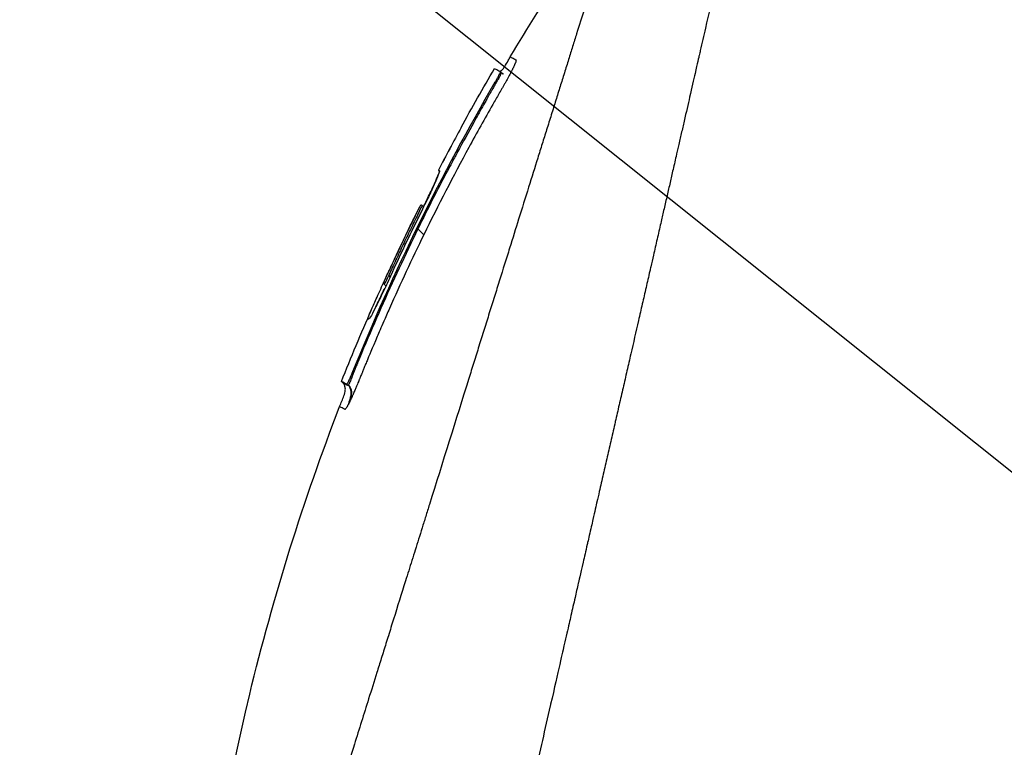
# Model space of a CAD drawing. Header units: millimetres. Extents: x 0 to 4378, y 0 to 2397.
# Tile 214 of 256: x 1387 to 1439, y 1241 to 1279. Entities that reach past the tile are written whole.
import ezdxf

# ---------------------------------------------------------------- set-up
doc = ezdxf.new("R2010")
doc.units = ezdxf.units.MM
doc.header["$LTSCALE"] = 0.2
doc.styles.add('Rainbow-5.0 Style', font='malgunsl.ttf')
doc.dimstyles.new('Rainbow-5.0 Style', dxfattribs={"dimtxt": 4.5, "dimasz": 2.5, "dimexe": 1, "dimexo": 1, "dimgap": 1, "dimtad": 1, "dimdsep": 46, "dimtxsty": 'Rainbow-5.0 Style', "dimcen": 0, "dimclrd": 251, "dimclre": 251, "dimclrt": 7, "dimazin": 3, "dimtp": 0.1, "dimtm": 0.1, "dimtfac": 0.61, "dimtmove": 0, "dimatfit": 3, "dimfxl": 1, "dimlwd": -1, "dimlwe": -1, "dimarcsym": 1})

# ---------------------------------------------------------------- blocks, each defined once
blk = doc.blocks.new('A$C1d36c2ae')
for p, q in [((-199.903, 776.787), (-199.96, 776.844)), ((-200.189, 776.225), (-200.239, 776.275)), ((-202.033, 773.876), (-202.028, 773.873)), ((-202.033, 773.876), (-202.029, 773.872)), ((-203.237, 771.614), (-203.175, 771.552)), ((-203.237, 771.614), (-203.175, 771.552)), ((-203.175, 771.582), (-203.173, 771.58)), ((-202.972, 771.17), (-202.972, 771.17)), ((-204.169, 769.789), (-204.17, 769.789)), ((-204.108, 769.758), (-204.021, 769.671)), ((-206.15, 765.623), (-206.018, 765.491)), ((-205.791, 765.978), (-205.865, 766.053)), ((-208.374, 760.43), (-208.301, 760.358)), ((-207.818, 760.859), (-207.765, 760.807)), ((-208.095, 760.288), (-208.022, 760.215))]:
    blk.add_line(p, q)
for centre, radius, start, end in [((-95.341, 715.339), 121.689, 151.24844, 152.45484), ((-95.338, 715.338), 121.694, 151.24936, 152.45507)]:
    blk.add_arc(centre, radius, start, end)
for points, knots in [([(-188.671, 708.998), (-188.659, 709.01), (-188.508, 709.161), (-188.433, 709.235), (-188.374, 709.295), (-188.195, 709.473), (-188.075, 709.593), (-187.716, 709.952), (-187.475, 710.192), (-186.75, 710.916), (-186.263, 711.403), (-184.788, 712.876), (-183.79, 713.874), (-182.537, 715.128), (-182.286, 715.378), (-181.716, 715.948), (-181.391, 716.274), (-180.47, 717.195), (-179.861, 717.805), (-179.125, 718.542), (-179.003, 718.665), (-178.771, 718.897), (-178.661, 719.006), (-177.381, 720.289), (-176.197, 721.475), (-174.32, 723.357), (-173.635, 724.045), (-172.16, 725.525), (-171.368, 726.32), (-168.455, 729.245), (-166.31, 731.401), (-163.435, 734.296), (-162.719, 735.017), (-161.895, 735.848), (-161.789, 735.955), (-161.604, 736.142), (-161.519, 736.227), (-161.35, 736.398), (-161.263, 736.486), (-161.061, 736.69), (-160.949, 736.802), (-160.751, 737.003), (-160.668, 737.087), (-160.463, 737.294), (-160.34, 737.418), (-160.115, 737.646), (-160.013, 737.749), (-159.382, 738.386), (-158.853, 738.921), (-157.636, 740.153), (-156.947, 740.849), (-155.561, 742.253), (-154.863, 742.961), (-153.721, 744.119), (-153.274, 744.573), (-152.726, 745.128), (-152.625, 745.231), (-152.337, 745.522), (-152.151, 745.711), (-151.514, 746.356), (-151.06, 746.816), (-150.365, 747.52), (-150.12, 747.769), (-149.791, 748.101), (-149.706, 748.187), (-149.576, 748.319), (-149.533, 748.363), (-149.392, 748.505), (-149.292, 748.606), (-149.044, 748.857), (-148.889, 749.014), (-148.545, 749.361), (-148.362, 749.546), (-148, 749.912), (-147.822, 750.092), (-147.582, 750.334), (-147.524, 750.393), (-147.316, 750.603), (-147.161, 750.759), (-146.775, 751.149), (-146.556, 751.371), (-146.172, 751.759), (-146.008, 751.923), (-145.683, 752.251), (-145.518, 752.417), (-145.095, 752.844), (-144.841, 753.101), (-144.395, 753.552), (-144.209, 753.739), (-143.883, 754.068), (-143.743, 754.209), (-143.532, 754.422), (-143.461, 754.494), (-143.187, 754.771), (-142.984, 754.975), (-141.868, 756.101), (-140.957, 757.019), (-139.072, 758.919), (-138.095, 759.903), (-136.747, 761.261), (-136.368, 761.642), (-135.807, 762.206), (-135.625, 762.389), (-135.013, 763.005), (-134.58, 763.441), (-133.707, 764.319), (-133.264, 764.764), (-131.864, 766.173), (-130.912, 767.129), (-129.193, 768.855), (-128.424, 769.628), (-126.769, 771.289), (-125.885, 772.176), (-124.309, 773.756), (-123.614, 774.453), (-120.278, 777.796), (-117.751, 780.325), (-114.913, 783.162), (-114.418, 783.658), (-113.462, 784.613), (-113, 785.075), (-110.795, 787.278), (-109.193, 788.878), (-107.159, 790.909), (-106.569, 791.498), (-105.501, 792.564), (-105.021, 793.044), (-103.743, 794.318), (-103.082, 794.978), (-102.4, 795.659), (-102.226, 795.833), (-101.954, 796.104), (-101.879, 796.179), (-101.879, 796.179)], [-6.229962, -6.229962, -6.229962, -6.229962, -6.227864, -6.227864, -6.219552, -6.219552, -6.202929, -6.202929, -6.16968, -6.16968, -6.103208, -6.103208, -5.970065, -5.970065, -5.937453, -5.937453, -5.895346, -5.895346, -5.816119, -5.816119, -5.800362, -5.800362, -5.786281, -5.786281, -5.635887, -5.635887, -5.550128, -5.550128, -5.451964, -5.451964, -5.19041, -5.19041, -5.103809, -5.103809, -5.091041, -5.091041, -5.081268, -5.081268, -5.070806, -5.070806, -5.057101, -5.057101, -5.047416, -5.047416, -5.032993, -5.032993, -5.021064, -5.021064, -4.959513, -4.959513, -4.879662, -4.879662, -4.798866, -4.798866, -4.746913, -4.746913, -4.735039, -4.735039, -4.713278, -4.713278, -4.660559, -4.660559, -4.631405, -4.631405, -4.620962, -4.620962, -4.61581, -4.61581, -4.603824, -4.603824, -4.585775, -4.585775, -4.565126, -4.565126, -4.545061, -4.545061, -4.538129, -4.538129, -4.518662, -4.518662, -4.489931, -4.489931, -4.468034, -4.468034, -4.446173, -4.446173, -4.412022, -4.412022, -4.38742, -4.38742, -4.368644, -4.368644, -4.359076, -4.359076, -4.331844, -4.331844, -4.208918, -4.208918, -4.076245, -4.076245, -4.023995, -4.023995, -3.998904, -3.998904, -3.939656, -3.939656, -3.878964, -3.878964, -3.746371, -3.746371, -3.637173, -3.637173, -3.509455, -3.509455, -3.406658, -3.406658, -3.009825, -3.009825, -2.924337, -2.924337, -2.84138, -2.84138, -2.519502, -2.519502, -2.374871, -2.374871, -2.235834, -2.235834, -1.965462, -1.965462, -1.83333, -1.83333, -1.674568, -1.674568, -1.674568, -1.674568]), ([(-187.964, 708.291), (-187.929, 708.326), (-187.628, 708.627), (-186.957, 709.296), (-186.703, 709.549), (-185.939, 710.313), (-185.424, 710.827), (-183.867, 712.383), (-182.809, 713.44), (-181.442, 714.808), (-181.139, 715.111), (-180.48, 715.771), (-180.127, 716.124), (-178.824, 717.428), (-177.871, 718.383), (-176.366, 719.891), (-175.814, 720.444), (-173.782, 722.481), (-172.286, 723.982), (-167.824, 728.461), (-162.258, 734.055), (-156.387, 739.994), (-155.076, 741.321), (-153.118, 743.306), (-152.471, 743.963), (-151.57, 744.877), (-151.314, 745.135), (-150.559, 745.9), (-150.061, 746.405), (-149.404, 747.07), (-149.25, 747.226), (-148.986, 747.494), (-148.878, 747.602), (-148.668, 747.815), (-148.565, 747.919), (-148.359, 748.128), (-148.252, 748.236), (-147.733, 748.76), (-147.322, 749.175), (-146.469, 750.037), (-146.028, 750.482), (-144.77, 751.752), (-143.953, 752.577), (-142.329, 754.216), (-141.521, 755.03), (-139.869, 756.696), (-139.025, 757.546), (-137.309, 759.276), (-136.433, 760.158), (-135.104, 761.495), (-134.648, 761.954), (-133.426, 763.184), (-132.675, 763.939), (-131.077, 765.546), (-130.236, 766.391), (-128.587, 768.047), (-127.778, 768.859), (-126.207, 770.436), (-125.442, 771.204), (-123.229, 773.423), (-121.8, 774.856), (-117.831, 778.831), (-115.381, 781.282), (-112.704, 783.958), (-112.272, 784.389), (-110.264, 786.396), (-108.8, 787.858), (-105.531, 791.122), (-103.943, 792.708), (-102.574, 794.074), (-102.332, 794.315), (-101.81, 794.836), (-101.572, 795.074), (-101.253, 795.392), (-101.173, 795.472), (-101.172, 795.472)], [0.000001, 0.000001, 0.000001, 0.000001, 0.0174896, 0.0174896, 0.0280641, 0.0280641, 0.0492044, 0.0492044, 0.0915833, 0.0915833, 0.103829, 0.103829, 0.1177045, 0.1177045, 0.1548929, 0.1548929, 0.1762617, 0.1762617, 0.2332292, 0.2332292, 0.3447473, 0.3447473, 0.3768428, 0.3768428, 0.3928613, 0.3928613, 0.3992061, 0.3992061, 0.4115742, 0.4115742, 0.4153435, 0.4153435, 0.4181398, 0.4181398, 0.4207138, 0.4207138, 0.4231441, 0.4231441, 0.4328041, 0.4328041, 0.443145, 0.443145, 0.4624048, 0.4624048, 0.4815797, 0.4815797, 0.5018181, 0.5018181, 0.5229618, 0.5229618, 0.5340035, 0.5340035, 0.5527188, 0.5527188, 0.5738832, 0.5738832, 0.5945831, 0.5945831, 0.6145009, 0.6145009, 0.6528362, 0.6528362, 0.7241388, 0.7241388, 0.7381113, 0.7381113, 0.7906485, 0.7906485, 0.8696683, 0.8696683, 0.8893857, 0.8893857, 0.91901, 0.91901, 0.9486615, 0.9486615, 0.9486615, 0.9486615]), ([(-185.699, 793.891), (-185.7, 793.891), (-185.701, 793.889), (-185.702, 793.885), (-185.704, 793.881), (-185.706, 793.874), (-185.709, 793.865), (-185.714, 793.849), (-185.721, 793.823), (-185.731, 793.785), (-185.739, 793.75), (-185.75, 793.706), (-185.764, 793.649), (-185.776, 793.598), (-185.791, 793.535), (-185.809, 793.46), (-185.825, 793.391), (-185.844, 793.311), (-185.866, 793.218), (-185.886, 793.131), (-185.909, 793.033), (-185.934, 792.922), (-185.981, 792.718), (-186.038, 792.472), (-186.107, 792.173), (-186.119, 792.117), (-186.133, 792.059), (-186.146, 791.999), (-186.185, 791.828), (-186.242, 791.579), (-186.326, 791.215), (-186.394, 790.916), (-186.481, 790.538), (-186.593, 790.051), (-186.68, 789.669), (-186.783, 789.22), (-186.905, 788.685), (-187.01, 788.231), (-187.128, 787.715), (-187.263, 787.126), (-187.312, 786.911), (-187.364, 786.685), (-187.418, 786.45), (-187.497, 786.105), (-187.578, 785.748), (-187.662, 785.382), (-187.802, 784.771), (-187.949, 784.13), (-188.103, 783.461), (-188.18, 783.124), (-188.259, 782.78), (-188.34, 782.43), (-188.419, 782.084), (-188.5, 781.732), (-188.582, 781.373), (-188.748, 780.65), (-188.919, 779.9), (-189.096, 779.126), (-189.185, 778.739), (-189.275, 778.346), (-189.366, 777.947), (-189.385, 777.863), (-189.404, 777.779), (-189.423, 777.695), (-189.447, 777.589), (-189.52, 777.273), (-189.644, 776.733), (-189.719, 776.403), (-189.814, 775.989), (-189.929, 775.485), (-190.015, 775.11), (-190.113, 774.685), (-190.222, 774.206), (-190.27, 773.999), (-190.32, 773.782), (-190.372, 773.555), (-190.42, 773.345), (-190.47, 773.125), (-190.523, 772.897), (-190.563, 772.718), (-190.605, 772.535), (-190.649, 772.345), (-190.709, 772.085), (-190.769, 771.822), (-190.829, 771.558), (-190.881, 771.333), (-190.933, 771.106), (-190.985, 770.879), (-191.037, 770.651), (-191.09, 770.422), (-191.142, 770.193), (-191.196, 769.957), (-191.253, 769.709), (-191.306, 769.476), (-191.356, 769.258), (-191.403, 769.054), (-191.461, 768.801), (-191.519, 768.549), (-191.587, 768.25), (-191.653, 767.964), (-191.718, 767.677), (-191.781, 767.403), (-191.846, 767.118), (-191.894, 766.911), (-191.941, 766.705), (-191.988, 766.498), (-192.006, 766.42), (-192.024, 766.342), (-192.042, 766.264), (-192.108, 765.978), (-192.173, 765.69), (-192.239, 765.402), (-192.273, 765.258), (-192.306, 765.114), (-192.339, 764.969), (-192.372, 764.824), (-192.405, 764.679), (-192.439, 764.534), (-192.505, 764.243), (-192.572, 763.951), (-192.639, 763.658), (-192.773, 763.073), (-192.909, 762.482), (-193.045, 761.889), (-193.113, 761.592), (-193.181, 761.294), (-193.25, 760.995), (-193.318, 760.697), (-193.387, 760.397), (-193.456, 760.097), (-193.49, 759.946), (-193.525, 759.796), (-193.559, 759.645), (-193.594, 759.495), (-193.629, 759.344), (-193.663, 759.193), (-193.731, 758.899), (-193.798, 758.604), (-193.866, 758.309), (-193.868, 758.301), (-193.87, 758.292), (-193.872, 758.284), (-193.941, 757.98), (-194.011, 757.675), (-194.081, 757.369), (-194.151, 757.064), (-194.222, 756.758), (-194.292, 756.451), (-194.327, 756.297), (-194.362, 756.143), (-194.397, 755.99), (-194.432, 755.836), (-194.468, 755.682), (-194.503, 755.528), (-194.573, 755.219), (-194.644, 754.911), (-194.714, 754.601), (-194.756, 754.418), (-194.798, 754.236), (-194.84, 754.053), (-194.84, 754.05), (-194.841, 754.046), (-194.842, 754.042), (-194.855, 753.985), (-194.883, 753.861), (-194.927, 753.671), (-194.96, 753.527), (-195.002, 753.346), (-195.052, 753.126), (-195.079, 753.008), (-195.109, 752.879), (-195.141, 752.739), (-195.174, 752.595), (-195.209, 752.439), (-195.248, 752.272), (-195.274, 752.156), (-195.302, 752.034), (-195.331, 751.907), (-195.339, 751.872), (-195.347, 751.838), (-195.355, 751.804), (-195.437, 751.446), (-195.509, 751.133), (-195.57, 750.867), (-195.719, 750.215), (-195.805, 749.842), (-195.826, 749.752), (-195.884, 749.498), (-195.942, 749.244), (-196, 748.99), (-196.072, 748.677), (-196.143, 748.363), (-196.215, 748.05), (-196.247, 747.91), (-196.279, 747.769), (-196.311, 747.629), (-196.351, 747.456), (-196.39, 747.283), (-196.43, 747.109), (-196.476, 746.909), (-196.521, 746.709), (-196.567, 746.509), (-196.648, 746.153), (-196.89, 745.098), (-197.291, 743.352), (-197.297, 743.322), (-197.304, 743.292), (-197.311, 743.262), (-197.591, 742.043), (-197.87, 740.827), (-198.147, 739.618), (-198.363, 738.676), (-198.578, 737.738), (-198.791, 736.805), (-198.859, 736.511), (-198.926, 736.217), (-198.993, 735.924), (-199.273, 734.701), (-199.552, 733.488), (-199.827, 732.288), (-199.903, 731.958), (-199.978, 731.629), (-200.054, 731.301), (-200.112, 731.045), (-200.174, 730.777), (-200.238, 730.496), (-200.363, 729.952), (-200.498, 729.361), (-200.644, 728.725), (-200.709, 728.441), (-200.776, 728.148), (-200.845, 727.847), (-200.91, 727.563), (-200.976, 727.272), (-201.045, 726.974), (-201.109, 726.691), (-201.175, 726.402), (-201.243, 726.107), (-201.253, 726.062), (-201.264, 726.016), (-201.274, 725.97), (-201.327, 725.738), (-201.383, 725.496), (-201.44, 725.246), (-201.561, 724.717), (-201.691, 724.148), (-201.83, 723.541), (-201.952, 723.01), (-202.08, 722.45), (-202.215, 721.861), (-202.447, 720.847), (-202.699, 719.749), (-202.967, 718.579), (-203.16, 717.734), (-203.362, 716.851), (-203.572, 715.936)], [0.0008979, 0.0008979, 0.0008979, 0.0008979, 0.0108915, 0.0108915, 0.0108915, 0.020974, 0.020974, 0.020974, 0.0391503, 0.0391503, 0.0391503, 0.0554178, 0.0554178, 0.0554178, 0.0702751, 0.0702751, 0.0702751, 0.0840358, 0.0840358, 0.0840358, 0.0969119, 0.0969119, 0.0969119, 0.1205769, 0.1205769, 0.1205769, 0.125, 0.125, 0.125, 0.1638961, 0.1638961, 0.1638961, 0.1958374, 0.1958374, 0.1958374, 0.2208888, 0.2208888, 0.2208888, 0.2422005, 0.2422005, 0.2422005, 0.25, 0.25, 0.25, 0.2678209, 0.2678209, 0.2678209, 0.2975362, 0.2975362, 0.2975362, 0.3125, 0.3125, 0.3125, 0.3272656, 0.3272656, 0.3272656, 0.3570095, 0.3570095, 0.3570095, 0.3718814, 0.3718814, 0.3718814, 0.375, 0.375, 0.375, 0.3991671, 0.3991671, 0.3991671, 0.4139157, 0.4139157, 0.4139157, 0.4249028, 0.4249028, 0.4249028, 0.429655, 0.429655, 0.429655, 0.4340613, 0.4340613, 0.4340613, 0.4375, 0.4375, 0.4375, 0.4468814, 0.4468814, 0.4468814, 0.4548932, 0.4548932, 0.4548932, 0.4629051, 0.4629051, 0.4629051, 0.4712008, 0.4712008, 0.4712008, 0.4789288, 0.4789288, 0.4789288, 0.4866568, 0.4866568, 0.4866568, 0.4943848, 0.4943848, 0.4943848, 0.5, 0.5, 0.5, 0.502414, 0.502414, 0.502414, 0.5112437, 0.5112437, 0.5112437, 0.5156585, 0.5156585, 0.5156585, 0.5200734, 0.5200734, 0.5200734, 0.528903, 0.528903, 0.528903, 0.5465624, 0.5465624, 0.5465624, 0.555392, 0.555392, 0.555392, 0.5642217, 0.5642217, 0.5642217, 0.5686366, 0.5686366, 0.5686366, 0.5730514, 0.5730514, 0.5730514, 0.5816327, 0.5816327, 0.5816327, 0.5818813, 0.5818813, 0.5818813, 0.5907202, 0.5907202, 0.5907202, 0.5995591, 0.5995591, 0.5995591, 0.6039786, 0.6039786, 0.6039786, 0.6083981, 0.6083981, 0.6083981, 0.6172371, 0.6172371, 0.6172371, 0.622449, 0.622449, 0.622449, 0.6229413, 0.6229413, 0.6229413, 0.6298917, 0.6298917, 0.6298917, 0.6351416, 0.6351416, 0.6351416, 0.6379546, 0.6379546, 0.6379546, 0.6408496, 0.6408496, 0.6408496, 0.6428571, 0.6428571, 0.6428571, 0.6433986, 0.6433986, 0.6433986, 0.6491487, 0.6491487, 0.6491487, 0.6632653, 0.6632653, 0.6632653, 0.6704637, 0.6704637, 0.6704637, 0.6793393, 0.6793393, 0.6793393, 0.6833065, 0.6833065, 0.6833065, 0.6882149, 0.6882149, 0.6882149, 0.6938776, 0.6938776, 0.6938776, 0.7239727, 0.7239727, 0.7239727, 0.7244898, 0.7244898, 0.7244898, 0.7589042, 0.7589042, 0.7589042, 0.7857143, 0.7857143, 0.7857143, 0.7941949, 0.7941949, 0.7941949, 0.8295621, 0.8295621, 0.8295621, 0.8392857, 0.8392857, 0.8392857, 0.849008, 0.849008, 0.849008, 0.8678821, 0.8678821, 0.8678821, 0.876305, 0.876305, 0.876305, 0.8842189, 0.8842189, 0.8842189, 0.8917062, 0.8917062, 0.8917062, 0.8928571, 0.8928571, 0.8928571, 0.9031342, 0.9031342, 0.9031342, 0.9247967, 0.9247967, 0.9247967, 0.9437386, 0.9437386, 0.9437386, 0.9764071, 0.9764071, 0.9764071, 1, 1, 1, 1]), ([(-192.313, 790.338), (-192.313, 790.339), (-192.313, 790.339), (-192.337, 790.263), (-192.351, 790.218), (-192.382, 790.122), (-192.396, 790.077), (-192.474, 789.829), (-192.563, 789.543), (-192.754, 788.933), (-192.841, 788.653), (-193.072, 787.918), (-193.223, 787.436), (-193.62, 786.168), (-193.88, 785.336), (-194.562, 783.157), (-195.009, 781.731), (-195.638, 779.718), (-195.774, 779.284), (-195.984, 778.615), (-196.054, 778.391), (-196.195, 777.939), (-196.267, 777.71), (-196.377, 777.359), (-196.414, 777.24), (-196.526, 776.881), (-196.601, 776.643), (-196.751, 776.165), (-196.826, 775.926), (-196.939, 775.564), (-196.977, 775.443), (-197.055, 775.193), (-197.095, 775.064), (-197.176, 774.806), (-197.216, 774.677), (-197.339, 774.285), (-197.423, 774.017), (-197.582, 773.51), (-197.66, 773.26), (-197.817, 772.759), (-197.895, 772.51), (-198.133, 771.749), (-198.295, 771.231), (-198.632, 770.153), (-198.81, 769.586), (-199.144, 768.518), (-199.3, 768.02), (-199.509, 767.351), (-199.553, 767.21), (-199.775, 766.502), (-199.953, 765.933), (-200.223, 765.069), (-200.314, 764.779), (-200.495, 764.202), (-200.586, 763.912), (-200.768, 763.33), (-200.858, 763.042), (-200.995, 762.603), (-201.042, 762.454), (-201.133, 762.163), (-201.177, 762.022), (-201.269, 761.728), (-201.315, 761.581), (-201.447, 761.16), (-201.537, 760.873), (-202.311, 758.4), (-203.009, 756.167), (-203.777, 753.713), (-203.842, 753.505), (-203.973, 753.088), (-204.036, 752.884), (-204.162, 752.483), (-204.224, 752.285), (-204.346, 751.894), (-204.406, 751.703), (-204.525, 751.324), (-204.584, 751.135), (-204.753, 750.595), (-204.866, 750.234), (-205.192, 749.194), (-205.406, 748.508), (-205.702, 747.563), (-205.793, 747.27), (-205.928, 746.84), (-205.971, 746.703), (-206.098, 746.298), (-206.181, 746.032), (-206.342, 745.517), (-206.419, 745.27), (-206.642, 744.558), (-206.787, 744.095), (-207.184, 742.826), (-207.435, 742.025), (-207.87, 740.635), (-208.055, 740.043), (-208.514, 738.576), (-208.786, 737.706), (-209.188, 736.421), (-209.321, 735.996), (-209.519, 735.363), (-209.585, 735.153), (-209.683, 734.84), (-209.715, 734.736), (-209.764, 734.58), (-209.78, 734.528), (-209.805, 734.45), (-209.813, 734.424), (-209.829, 734.372), (-209.837, 734.346), (-209.845, 734.32)], [0.000492, 0.000492, 0.000492, 0.000492, 0.070477, 0.070477, 0.116784, 0.116784, 0.147598, 0.147598, 0.270163, 0.270163, 0.35129, 0.35129, 0.459378, 0.459378, 0.603543, 0.603543, 0.795477, 0.795477, 0.846759, 0.846759, 0.872247, 0.872247, 0.897546, 0.897546, 0.910816, 0.910816, 0.936058, 0.936058, 0.961053, 0.961053, 0.973407, 0.973407, 0.986612, 0.986612, 0.999925, 0.999925, 1.026343, 1.026343, 1.051465, 1.051465, 1.076258, 1.076258, 1.125243, 1.125243, 1.177878, 1.177878, 1.224985, 1.224985, 1.237745, 1.237745, 1.287061, 1.287061, 1.311764, 1.311764, 1.336615, 1.336615, 1.361333, 1.361333, 1.372959, 1.372959, 1.384222, 1.384222, 1.395507, 1.395507, 1.41867, 1.41867, 1.596072, 1.596072, 1.612752, 1.612752, 1.628768, 1.628768, 1.644172, 1.644172, 1.659003, 1.659003, 1.673475, 1.673475, 1.702106, 1.702106, 1.756638, 1.756638, 1.781274, 1.781274, 1.792708, 1.792708, 1.814679, 1.814679, 1.835454, 1.835454, 1.874477, 1.874477, 1.942807, 1.942807, 1.994085, 1.994085, 2.070998, 2.070998, 2.109452, 2.109452, 2.128666, 2.128666, 2.138273, 2.138273, 2.143077, 2.143077, 2.145479, 2.145479, 2.147874, 2.147874, 2.147874, 2.147874]), ([(-199.979, 776.854), (-199.966, 776.857), (-199.954, 776.862), (-199.923, 776.877), (-199.905, 776.888), (-199.863, 776.921), (-199.841, 776.943), (-199.784, 777.008), (-199.752, 777.054), (-199.656, 777.204), (-199.598, 777.312), (-199.504, 777.485), (-199.468, 777.549), (-199.43, 777.613)], [0.88221943, 0.88221943, 0.88221943, 0.88221943, 0.88612857, 0.88612857, 0.89254312, 0.89254312, 0.90193654, 0.90193654, 0.91846699, 0.91846699, 0.95532451, 0.95532451, 0.97748476, 0.97748476, 0.97748476, 0.97748476]), ([(-199.43, 777.613), (-199.429, 777.612), (-199.421, 777.608), (-199.405, 777.6), (-199.389, 777.592), (-199.366, 777.58), (-199.334, 777.564), (-199.303, 777.548), (-199.264, 777.528), (-199.218, 777.504), (-199.195, 777.492), (-199.17, 777.479), (-199.143, 777.465), (-199.139, 777.464), (-199.136, 777.462), (-199.133, 777.46), (-199.131, 777.459), (-199.129, 777.459), (-199.128, 777.457), (-199.126, 777.456), (-199.125, 777.454), (-199.124, 777.452), (-199.12, 777.443), (-199.122, 777.426), (-199.127, 777.401), (-199.133, 777.376), (-199.144, 777.344), (-199.159, 777.304), (-199.163, 777.294), (-199.167, 777.284), (-199.171, 777.273), (-199.173, 777.268), (-199.175, 777.262), (-199.178, 777.257), (-199.179, 777.254), (-199.18, 777.251), (-199.181, 777.248), (-199.182, 777.245), (-199.183, 777.242), (-199.185, 777.239), (-199.189, 777.228), (-199.195, 777.216), (-199.2, 777.203), (-199.203, 777.197), (-199.205, 777.191), (-199.208, 777.185), (-199.211, 777.178), (-199.214, 777.172), (-199.217, 777.165), (-199.22, 777.158), (-199.223, 777.152), (-199.226, 777.145), (-199.236, 777.122), (-199.247, 777.099), (-199.259, 777.074), (-199.274, 777.042), (-199.29, 777.008), (-199.307, 776.973), (-199.314, 776.958), (-199.322, 776.943), (-199.33, 776.927)], [-0.2887059, -0.2887059, -0.2887059, -0.2887059, -0.2541581, -0.2541581, -0.2541581, -0.2195873, -0.2195873, -0.2195873, -0.1850229, -0.1850229, -0.1850229, -0.1677408, -0.1677408, -0.1677408, -0.1655805, -0.1655805, -0.1655805, -0.1645003, -0.1645003, -0.1645003, -0.1634202, -0.1634202, -0.1634202, -0.1590997, -0.1590997, -0.1590997, -0.1547791, -0.1547791, -0.1547791, -0.153699, -0.153699, -0.153699, -0.1531589, -0.1531589, -0.1531589, -0.1528889, -0.1528889, -0.1528889, -0.1526188, -0.1526188, -0.1526188, -0.1515387, -0.1515387, -0.1515387, -0.1509986, -0.1509986, -0.1509986, -0.1504586, -0.1504586, -0.1504586, -0.1499185, -0.1499185, -0.1499185, -0.1481076, -0.1481076, -0.1481076, -0.1457567, -0.1457567, -0.1457567, -0.1447486, -0.1447486, -0.1447486, -0.1447486]), ([(-199.43, 777.613), (-199.43, 777.613), (-199.43, 777.613), (-199.43, 777.613), (-199.43, 777.613), (-199.43, 777.613), (-199.43, 777.613)], [-0.2892613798, -0.2892613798, -0.2892613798, -0.2892613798, -0.2887161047, -0.2887161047, -0.2887161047, -0.2887058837, -0.2887058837, -0.2887058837, -0.2887058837]), ([(-199.33, 776.927), (-199.34, 776.906), (-199.351, 776.885), (-199.361, 776.863), (-199.381, 776.825), (-199.401, 776.786), (-199.422, 776.746), (-199.443, 776.705), (-199.464, 776.664), (-199.487, 776.621), (-199.498, 776.6), (-199.51, 776.578), (-199.521, 776.557), (-199.533, 776.535), (-199.545, 776.513), (-199.557, 776.491), (-199.605, 776.403), (-199.655, 776.312), (-199.707, 776.219), (-199.733, 776.173), (-199.76, 776.126), (-199.786, 776.079), (-199.8, 776.056), (-199.813, 776.032), (-199.827, 776.009), (-199.84, 775.985), (-199.854, 775.962), (-199.868, 775.939), (-199.881, 775.915), (-199.895, 775.892), (-199.908, 775.868), (-199.922, 775.845), (-199.936, 775.821), (-199.949, 775.798), (-199.977, 775.751), (-200.004, 775.704), (-200.031, 775.657), (-200.14, 775.47), (-200.248, 775.282), (-200.356, 775.094), (-200.786, 774.341), (-201.209, 773.584), (-201.623, 772.822), (-202.452, 771.298), (-203.248, 769.756), (-204.009, 768.198)], [-0.1447486, -0.1447486, -0.1447486, -0.1447486, -0.1434058, -0.1434058, -0.1434058, -0.1410549, -0.1410549, -0.1410549, -0.138704, -0.138704, -0.138704, -0.1375285, -0.1375285, -0.1375285, -0.1363531, -0.1363531, -0.1363531, -0.1316512, -0.1316512, -0.1316512, -0.1293003, -0.1293003, -0.1293003, -0.1281249, -0.1281249, -0.1281249, -0.1269494, -0.1269494, -0.1269494, -0.125774, -0.125774, -0.125774, -0.1245985, -0.1245985, -0.1245985, -0.1222476, -0.1222476, -0.1222476, -0.1128439, -0.1128439, -0.1128439, -0.0752293, -0.0752293, -0.0752293, 0, 0, 0, 0]), ([(-200.26, 776.997), (-200.26, 776.997), (-200.26, 776.997), (-200.259, 776.997), (-200.235, 776.984), (-200.136, 776.934), (-200.061, 776.896), (-199.961, 776.845)], [-0.8656065, -0.8656065, -0.8656065, -0.8656065, -0.8621421, -0.8621421, -0.4402995, -0.4402995, -0.000001, -0.000001, -0.000001, -0.000001]), ([(-199.961, 776.845), (-199.957, 776.843), (-199.957, 776.834), (-199.965, 776.805), (-199.973, 776.785), (-199.994, 776.733), (-200.009, 776.701), (-200.045, 776.628), (-200.065, 776.588), (-200.111, 776.503), (-200.135, 776.457), (-200.186, 776.366), (-200.212, 776.32), (-200.239, 776.275)], [-0.09818224, -0.09818224, -0.09818224, -0.09818224, -0.08163434, -0.08163434, -0.06586622, -0.06586622, -0.04902056, -0.04902056, -0.0323577, -0.0323577, -0.01585951, -0.01585951, -0.00000099, -0.00000099, -0.00000099, -0.00000099]), ([(-199.903, 776.787), (-199.902, 776.786), (-199.901, 776.784), (-199.901, 776.78), (-199.901, 776.778), (-199.901, 776.776), (-199.902, 776.773), (-199.902, 776.771), (-199.903, 776.768), (-199.903, 776.766), (-199.904, 776.763), (-199.905, 776.76), (-199.906, 776.757), (-199.908, 776.75), (-199.911, 776.744), (-199.913, 776.738), (-199.916, 776.731), (-199.919, 776.723), (-199.923, 776.714), (-199.933, 776.692), (-199.945, 776.666), (-199.96, 776.636), (-199.964, 776.628), (-199.968, 776.621), (-199.972, 776.613), (-199.982, 776.594), (-199.996, 776.569), (-200.013, 776.536), (-200.029, 776.507), (-200.048, 776.473), (-200.071, 776.432), (-200.074, 776.428), (-200.076, 776.424), (-200.078, 776.42), (-200.105, 776.372), (-200.129, 776.329), (-200.15, 776.294), (-200.165, 776.266), (-200.179, 776.243), (-200.189, 776.225)], [0.0317932, 0.0317932, 0.0317932, 0.0317932, 0.0990517, 0.0990517, 0.0990517, 0.125, 0.125, 0.125, 0.1497348, 0.1497348, 0.1497348, 0.1822151, 0.1822151, 0.1822151, 0.25, 0.25, 0.25, 0.3087286, 0.3087286, 0.3087286, 0.4613421, 0.4613421, 0.4613421, 0.5, 0.5, 0.5, 0.6333546, 0.6333546, 0.6333546, 0.75, 0.75, 0.75, 0.7608461, 0.7608461, 0.7608461, 0.894498, 0.894498, 0.894498, 1, 1, 1, 1]), ([(-199.903, 776.787), (-199.888, 776.772), (-199.873, 776.757), (-199.851, 776.739), (-199.846, 776.735), (-199.838, 776.729), (-199.836, 776.727), (-199.833, 776.725), (-199.833, 776.725), (-199.832, 776.724), (-199.832, 776.724), (-199.831, 776.724), (-199.831, 776.723), (-199.831, 776.723), (-199.831, 776.723), (-199.831, 776.723), (-199.831, 776.723), (-199.83, 776.723), (-199.83, 776.723), (-199.83, 776.723), (-199.83, 776.723), (-199.83, 776.723)], [0, 0, 0, 0, 0.006302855, 0.006302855, 0.008419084, 0.008419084, 0.009213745, 0.009213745, 0.009413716, 0.009413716, 0.009571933, 0.009571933, 0.009651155, 0.009651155, 0.009690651, 0.009690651, 0.009730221, 0.009730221, 0.009769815, 0.009769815, 0.009776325, 0.009776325, 0.009776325, 0.009776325]), ([(-199.832, 776.724), (-199.832, 776.724), (-199.832, 776.724), (-199.832, 776.724), (-199.831, 776.724), (-199.828, 776.722), (-199.825, 776.72), (-199.821, 776.718), (-199.819, 776.717), (-199.816, 776.716), (-199.815, 776.715), (-199.813, 776.714), (-199.813, 776.714), (-199.813, 776.714)], [0.02034435, 0.02034435, 0.02034435, 0.02034435, 0.02145072, 0.02145072, 0.04171423, 0.04171423, 0.06063341, 0.06063341, 0.06772746, 0.06772746, 0.07304792, 0.07304792, 0.074301, 0.074301, 0.074301, 0.074301]), ([(-199.814, 776.714), (-199.814, 776.714), (-199.814, 776.714), (-199.813, 776.714), (-199.811, 776.713), (-199.805, 776.711), (-199.802, 776.709), (-199.797, 776.708), (-199.796, 776.707), (-199.796, 776.707), (-199.796, 776.707), (-199.795, 776.707), (-199.795, 776.707), (-199.795, 776.707), (-199.795, 776.707), (-199.795, 776.707)], [0.075540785, 0.075540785, 0.075540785, 0.075540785, 0.07609819, 0.07609819, 0.0783735, 0.0783735, 0.080325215, 0.080325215, 0.080606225, 0.080606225, 0.080645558, 0.080645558, 0.080665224, 0.080665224, 0.080678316, 0.080678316, 0.080678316, 0.080678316]), ([(-200.239, 776.275), (-201.667, 773.828), (-203.006, 771.337), (-205.54, 766.196), (-206.727, 763.549), (-207.818, 760.859)], [-1.719587, -1.719587, -1.719587, -1.719587, -0.870829, -0.870829, -0.000001, -0.000001, -0.000001, -0.000001]), ([(-200.189, 776.225), (-200.195, 776.215), (-200.206, 776.194), (-200.224, 776.164), (-200.247, 776.123), (-200.281, 776.065), (-200.325, 775.987), (-200.339, 775.962), (-200.355, 775.934), (-200.373, 775.904), (-200.395, 775.865), (-200.42, 775.822), (-200.447, 775.774), (-200.451, 775.766), (-200.456, 775.758), (-200.461, 775.75), (-200.468, 775.736), (-200.476, 775.723), (-200.484, 775.709), (-200.496, 775.687), (-200.509, 775.665), (-200.521, 775.644), (-200.533, 775.622), (-200.546, 775.6), (-200.558, 775.579), (-200.57, 775.557), (-200.583, 775.535), (-200.595, 775.514), (-200.62, 775.469), (-200.645, 775.425), (-200.669, 775.384), (-200.69, 775.346), (-200.711, 775.309), (-200.731, 775.274), (-200.808, 775.137), (-200.885, 775), (-200.963, 774.862), (-201.064, 774.682), (-201.165, 774.501), (-201.266, 774.32), (-201.537, 773.833), (-201.823, 773.315), (-202.121, 772.764), (-202.186, 772.645), (-202.252, 772.523), (-202.318, 772.401), (-202.4, 772.248), (-202.531, 772.005), (-202.708, 771.67)], [0, 0, 0, 0, 0.0133397, 0.0133397, 0.0133397, 0.03125, 0.03125, 0.03125, 0.0436988, 0.0436988, 0.0436988, 0.0597938, 0.0597938, 0.0597938, 0.0625, 0.0625, 0.0625, 0.0673095, 0.0673095, 0.0673095, 0.0751746, 0.0751746, 0.0751746, 0.0832707, 0.0832707, 0.0832707, 0.0916192, 0.0916192, 0.0916192, 0.1091793, 0.1091793, 0.1091793, 0.125, 0.125, 0.125, 0.1792162, 0.1792162, 0.1792162, 0.25, 0.25, 0.25, 0.4553665, 0.4553665, 0.4553665, 0.5, 0.5, 0.5, 0.6281551, 0.6281551, 0.6281551, 0.6281551]), ([(-199.989, 775.753), (-199.989, 775.753), (-199.989, 775.753), (-199.989, 775.753), (-199.989, 775.753), (-199.989, 775.754), (-199.988, 775.755), (-199.987, 775.756), (-199.987, 775.757), (-199.985, 775.76), (-199.984, 775.762), (-199.982, 775.766), (-199.981, 775.766), (-199.981, 775.767)], [0.018027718, 0.018027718, 0.018027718, 0.018027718, 0.018129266, 0.018129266, 0.018485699, 0.018485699, 0.018904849, 0.018904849, 0.019483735, 0.019483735, 0.020372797, 0.020372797, 0.020720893, 0.020720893, 0.020720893, 0.020720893]), ([(-202.708, 771.67), (-202.877, 771.352), (-203.088, 770.951), (-203.339, 770.465), (-203.752, 769.664), (-204.077, 769.012), (-204.322, 768.51)], [0.6281551, 0.6281551, 0.6281551, 0.6281551, 0.75, 0.75, 0.75, 1, 1, 1, 1]), ([(-203.175, 771.582), (-203.169, 771.58), (-203.172, 771.559), (-203.194, 771.485), (-203.214, 771.431), (-203.291, 771.24), (-203.365, 771.068), (-203.555, 770.647), (-203.671, 770.399), (-203.87, 769.982), (-203.945, 769.827), (-204.1, 769.51), (-204.179, 769.349), (-204.259, 769.188)], [-0.4066496, -0.4066496, -0.4066496, -0.4066496, -0.3530901, -0.3530901, -0.2996138, -0.2996138, -0.2036808, -0.2036808, -0.1075118, -0.1075118, -0.053792, -0.053792, 0, 0, 0, 0]), ([(-204.024, 769.674), (-203.969, 769.788), (-203.915, 769.9), (-203.71, 770.327), (-203.601, 770.562), (-203.403, 770.991), (-203.334, 771.148), (-203.249, 771.35), (-203.2, 771.47), (-203.184, 771.538), (-203.182, 771.549), (-203.182, 771.559)], [-1.875154, -1.875154, -1.875154, -1.875154, -1.786266, -1.786266, -1.531519, -1.531519, -1.065024, -1.065024, -0.555126, -0.555126, -0.455018, -0.455018, -0.455018, -0.455018]), ([(-203.237, 771.614), (-203.234, 771.613), (-203.23, 771.611), (-203.224, 771.608), (-203.219, 771.605), (-203.212, 771.601), (-203.204, 771.597), (-203.195, 771.593), (-203.185, 771.589), (-203.175, 771.582)], [-1, -1, -1, -1, -0.666667, -0.666667, -0.666667, -0.333333, -0.333333, -0.333333, 0, 0, 0, 0]), ([(-205.778, 766.008), (-205.849, 765.852), (-205.921, 765.696), (-206.064, 765.391), (-206.134, 765.243), (-206.278, 764.941), (-206.413, 764.662), (-206.627, 764.235), (-206.717, 764.059), (-206.958, 763.628), (-206.94, 763.754), (-206.976, 763.74), (-206.982, 763.732), (-206.978, 763.77), (-206.944, 763.853), (-206.903, 763.953), (-206.855, 764.067), (-206.658, 764.513), (-206.557, 764.74), (-206.309, 765.289), (-206.176, 765.583), (-205.931, 766.117), (-205.735, 766.543), (-205.152, 767.792), (-204.668, 768.794), (-204.17, 769.789)], [-1.490546, -1.490546, -1.490546, -1.490546, -1.372171, -1.372171, -1.254036, -1.254036, -1.123299, -1.123299, -1.043679, -1.043679, -0.850826, -0.850826, -0.807838, -0.807838, -0.709589, -0.709589, -0.595224, -0.595224, -0.510831, -0.510831, -0.413449, -0.413449, -0.333919, -0.333919, 0, 0, 0, 0]), ([(-205.865, 766.053), (-205.922, 765.929), (-205.978, 765.812), (-206.042, 765.683), (-206.06, 765.649), (-206.085, 765.604), (-206.093, 765.594), (-206.098, 765.596), (-206.101, 765.598), (-206.107, 765.601), (-206.11, 765.603), (-206.119, 765.607), (-206.124, 765.61), (-206.133, 765.614), (-206.137, 765.616), (-206.144, 765.62), (-206.147, 765.621), (-206.151, 765.623), (-206.146, 765.635), (-206.126, 765.683), (-206.111, 765.718), (-206.052, 765.85), (-205.999, 765.968), (-205.906, 766.17), (-205.871, 766.247), (-205.799, 766.402), (-205.763, 766.48), (-205.655, 766.712), (-205.583, 766.867), (-205.365, 767.331), (-205.219, 767.64), (-204.923, 768.256), (-204.774, 768.564), (-204.549, 769.024), (-204.473, 769.177), (-204.322, 769.483), (-204.246, 769.636), (-204.169, 769.789)], [0, 0, 0, 0, 0.049586, 0.049586, 0.074046, 0.074046, 0.09857, 0.09857, 0.137167, 0.137167, 0.175764, 0.175764, 0.252958, 0.252958, 0.330152, 0.330152, 0.407345, 0.407345, 0.43188, 0.43188, 0.45635, 0.45635, 0.505944, 0.505944, 0.536823, 0.536823, 0.567702, 0.567702, 0.629461, 0.629461, 0.752975, 0.752975, 0.876487, 0.876487, 0.938244, 0.938244, 1, 1, 1, 1]), ([(-204.169, 769.789), (-204.167, 769.788), (-204.164, 769.787), (-204.161, 769.785), (-204.157, 769.783), (-204.153, 769.781), (-204.148, 769.778), (-204.143, 769.775), (-204.137, 769.772), (-204.13, 769.769), (-204.127, 769.767), (-204.123, 769.766), (-204.12, 769.764), (-204.116, 769.762), (-204.112, 769.76), (-204.108, 769.758), (-204.106, 769.757), (-204.11, 769.744), (-204.119, 769.72), (-204.129, 769.696), (-204.144, 769.661), (-204.163, 769.618), (-204.203, 769.53), (-204.259, 769.413), (-204.32, 769.29), (-204.452, 769.023), (-204.584, 768.754), (-204.715, 768.485), (-204.845, 768.216), (-204.975, 767.947), (-205.104, 767.677), (-205.233, 767.407), (-205.361, 767.137), (-205.487, 766.866), (-205.551, 766.731), (-205.614, 766.595), (-205.677, 766.46), (-205.708, 766.392), (-205.74, 766.324), (-205.771, 766.256), (-205.802, 766.188), (-205.834, 766.12), (-205.865, 766.053)], [0, 0, 0, 0, 0.102758, 0.102758, 0.102758, 0.205514, 0.205514, 0.205514, 0.30827, 0.30827, 0.30827, 0.359648, 0.359648, 0.359648, 0.411026, 0.411026, 0.411026, 0.438236, 0.438236, 0.438236, 0.465377, 0.465377, 0.465377, 0.5204, 0.5204, 0.5204, 0.640302, 0.640302, 0.640302, 0.760202, 0.760202, 0.760202, 0.880101, 0.880101, 0.880101, 0.94005, 0.94005, 0.94005, 0.970025, 0.970025, 0.970025, 1, 1, 1, 1]), ([(-204.259, 769.188), (-204.52, 768.662), (-204.777, 768.134), (-205.283, 767.073), (-205.532, 766.542), (-205.778, 766.008)], [0.000001, 0.000001, 0.000001, 0.000001, 0.1762141, 0.1762141, 0.3524272, 0.3524272, 0.3524272, 0.3524272]), ([(-204.009, 768.198), (-204.639, 766.91), (-205.245, 765.61), (-205.828, 764.3), (-205.94, 764.049), (-206.04, 763.82), (-206.13, 763.616), (-206.275, 763.283), (-206.391, 763.014), (-206.48, 762.807), (-206.747, 762.185), (-206.923, 761.759), (-207.017, 761.532), (-207.053, 761.446), (-207.086, 761.365), (-207.117, 761.291), (-207.137, 761.241), (-207.151, 761.207), (-207.187, 761.118), (-207.207, 761.069), (-207.231, 761.01), (-207.259, 760.941), (-207.261, 760.936), (-207.263, 760.931), (-207.265, 760.926), (-207.301, 760.838), (-207.332, 760.761), (-207.358, 760.696), (-207.371, 760.664), (-207.383, 760.635), (-207.394, 760.609), (-207.399, 760.595), (-207.407, 760.576), (-207.417, 760.552), (-207.422, 760.54), (-207.427, 760.527), (-207.433, 760.513), (-207.437, 760.503), (-207.441, 760.492), (-207.446, 760.481), (-207.45, 760.473), (-207.453, 760.463), (-207.457, 760.454), (-207.463, 760.44), (-207.469, 760.425), (-207.475, 760.411), (-207.49, 760.374), (-207.507, 760.335), (-207.523, 760.295), (-207.542, 760.251), (-207.565, 760.194), (-207.594, 760.127), (-207.615, 760.077), (-207.639, 760.02), (-207.665, 759.959), (-207.683, 759.918), (-207.699, 759.882), (-207.713, 759.849), (-207.718, 759.838), (-207.723, 759.826), (-207.727, 759.816), (-207.732, 759.804), (-207.737, 759.793), (-207.742, 759.783), (-207.753, 759.758), (-207.763, 759.736), (-207.771, 759.718), (-207.783, 759.689), (-207.792, 759.669), (-207.798, 759.657), (-207.808, 759.636), (-207.817, 759.615), (-207.827, 759.593), (-207.857, 759.529), (-207.887, 759.464), (-207.918, 759.4), (-207.923, 759.39), (-207.927, 759.38), (-207.932, 759.371), (-207.951, 759.332), (-207.967, 759.301), (-207.98, 759.275), (-208.002, 759.23), (-208.016, 759.204), (-208.024, 759.19)], [-1, -1, -1, -1, -0.571429, -0.571429, -0.571429, -0.517013, -0.517013, -0.517013, -0.428571, -0.428571, -0.428571, -0.285714, -0.285714, -0.285714, -0.251318, -0.251318, -0.251318, -0.22809, -0.22809, -0.22809, -0.215245, -0.215245, -0.215245, -0.214286, -0.214286, -0.214286, -0.190326, -0.190326, -0.190326, -0.178571, -0.178571, -0.178571, -0.170079, -0.170079, -0.170079, -0.165897, -0.165897, -0.165897, -0.16301, -0.16301, -0.16301, -0.160714, -0.160714, -0.160714, -0.15572, -0.15572, -0.15572, -0.142857, -0.142857, -0.142857, -0.122369, -0.122369, -0.122369, -0.107143, -0.107143, -0.107143, -0.098661, -0.098661, -0.098661, -0.095602, -0.095602, -0.095602, -0.092244, -0.092244, -0.092244, -0.084114, -0.084114, -0.084114, -0.071429, -0.071429, -0.071429, -0.062578, -0.062578, -0.062578, -0.035714, -0.035714, -0.035714, -0.032876, -0.032876, -0.032876, -0.020946, -0.020946, -0.020946, 0, 0, 0, 0]), ([(-204.322, 768.51), (-205.001, 767.124), (-205.654, 765.725), (-206.279, 764.313), (-206.591, 763.608), (-206.897, 762.899), (-207.196, 762.187), (-207.27, 762.009), (-207.345, 761.831), (-207.418, 761.653), (-207.437, 761.608), (-207.455, 761.564), (-207.474, 761.519), (-207.483, 761.497), (-207.492, 761.474), (-207.501, 761.452), (-207.51, 761.43), (-207.52, 761.408), (-207.529, 761.385), (-207.565, 761.296), (-207.602, 761.207), (-207.639, 761.117), (-207.675, 761.028), (-207.711, 760.939), (-207.748, 760.849), (-207.752, 760.838), (-207.757, 760.827), (-207.761, 760.816), (-207.763, 760.813), (-207.764, 760.81), (-207.765, 760.807)], [0, 0, 0, 0, 0.548701, 0.548701, 0.548701, 0.823051, 0.823051, 0.823051, 0.891639, 0.891639, 0.891639, 0.908786, 0.908786, 0.908786, 0.917359, 0.917359, 0.917359, 0.925933, 0.925933, 0.925933, 0.960226, 0.960226, 0.960226, 0.99452, 0.99452, 0.99452, 0.998807, 0.998807, 0.998807, 1, 1, 1, 1]), ([(-206.558, 764.371), (-206.551, 764.388), (-206.543, 764.404), (-206.535, 764.421), (-206.486, 764.523), (-206.432, 764.634), (-206.376, 764.751), (-206.347, 764.809), (-206.318, 764.87), (-206.288, 764.931), (-206.258, 764.993), (-206.228, 765.056), (-206.197, 765.12), (-206.158, 765.199), (-206.118, 765.281), (-206.077, 765.364)], [0.5180096, 0.5180096, 0.5180096, 0.5180096, 0.5367422, 0.5367422, 0.5367422, 0.6513142, 0.6513142, 0.6513142, 0.7086002, 0.7086002, 0.7086002, 0.7658861, 0.7658861, 0.7658861, 0.8372573, 0.8372573, 0.8372573, 0.8372573]), ([(-206.96, 763.74), (-206.96, 763.74), (-206.96, 763.74), (-206.96, 763.74), (-206.96, 763.74), (-206.956, 763.735), (-206.952, 763.731), (-206.948, 763.727)], [0, 0, 0, 0, 0.000012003, 0.000012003, 0.000062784, 0.000062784, 0.002840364, 0.002840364, 0.002840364, 0.002840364]), ([(-208.095, 760.288), (-208.28, 760.383), (-208.374, 760.43), (-208.374, 760.43), (-208.374, 760.43), (-208.374, 760.43), (-208.374, 760.43)], [0, 0, 0, 0, 0.5021852, 0.5021852, 0.5021852, 0.5022174, 0.5022174, 0.5022174, 0.5022174]), ([(-207.818, 760.859), (-207.847, 760.788), (-207.876, 760.717), (-207.937, 760.578), (-207.967, 760.511), (-208.019, 760.403), (-208.041, 760.361), (-208.068, 760.316), (-208.076, 760.304), (-208.088, 760.289), (-208.092, 760.286), (-208.095, 760.288)], [-0.09630603, -0.09630603, -0.09630603, -0.09630603, -0.07320762, -0.07320762, -0.04828154, -0.04828154, -0.02519492, -0.02519492, -0.01231734, -0.01231734, -0.000001, -0.000001, -0.000001, -0.000001]), ([(-207.765, 760.807), (-207.768, 760.798), (-207.772, 760.79), (-207.775, 760.782), (-207.784, 760.76), (-207.793, 760.738), (-207.802, 760.716), (-207.82, 760.671), (-207.837, 760.627), (-207.853, 760.585), (-207.886, 760.501), (-207.917, 760.422), (-207.943, 760.359), (-207.956, 760.328), (-207.968, 760.3), (-207.978, 760.278), (-207.988, 760.256), (-207.997, 760.239), (-208.005, 760.228)], [0, 0, 0, 0, 0.0317634, 0.0317634, 0.0317634, 0.1197849, 0.1197849, 0.1197849, 0.2958279, 0.2958279, 0.2958279, 0.647914, 0.647914, 0.647914, 0.823957, 0.823957, 0.823957, 0.9999999, 0.9999999, 0.9999999, 0.9999999]), ([(-208.466, 759.101), (-208.392, 759.293), (-208.304, 759.479), (-208.203, 759.772), (-208.174, 759.875), (-208.163, 760.042), (-208.167, 760.106), (-208.201, 760.221), (-208.23, 760.275), (-208.277, 760.333), (-208.289, 760.346), (-208.301, 760.358)], [0, 0, 0, 0, 0.0615739, 0.0615739, 0.0930882, 0.0930882, 0.1117244, 0.1117244, 0.1291911, 0.1291911, 0.1343254, 0.1343254, 0.1343254, 0.1343254]), ([(-208.022, 760.215), (-208.022, 760.215), (-208.023, 760.215), (-208.023, 760.216), (-208.024, 760.216), (-208.025, 760.216), (-208.026, 760.217), (-208.027, 760.218), (-208.028, 760.218), (-208.03, 760.219), (-208.036, 760.222), (-208.041, 760.225), (-208.047, 760.228), (-208.053, 760.231), (-208.058, 760.233), (-208.064, 760.236), (-208.065, 760.237), (-208.066, 760.238), (-208.068, 760.238), (-208.069, 760.239), (-208.07, 760.24), (-208.072, 760.24), (-208.074, 760.242), (-208.077, 760.243), (-208.08, 760.244), (-208.1, 760.255), (-208.12, 760.265), (-208.138, 760.274), (-208.174, 760.293), (-208.204, 760.308), (-208.228, 760.32), (-208.252, 760.333), (-208.27, 760.342), (-208.282, 760.348), (-208.294, 760.354), (-208.301, 760.357), (-208.301, 760.358), (-208.301, 760.358), (-208.301, 760.358), (-208.301, 760.358)], [0, 0, 0, 0, 0.0013857, 0.0013857, 0.0013857, 0.0033723, 0.0033723, 0.0033723, 0.0073454, 0.0073454, 0.0073454, 0.0232379, 0.0232379, 0.0232379, 0.0391303, 0.0391303, 0.0391303, 0.0431034, 0.0431034, 0.0431034, 0.0470765, 0.0470765, 0.0470765, 0.0550227, 0.0550227, 0.0550227, 0.1185925, 0.1185925, 0.1185925, 0.2457321, 0.2457321, 0.2457321, 0.3728716, 0.3728716, 0.3728716, 0.5000112, 0.5000112, 0.5000112, 0.5023962, 0.5023962, 0.5023962, 0.5023962]), ([(-208.005, 760.228), (-208.008, 760.223), (-208.011, 760.219), (-208.014, 760.217), (-208.015, 760.216), (-208.017, 760.215), (-208.018, 760.215), (-208.019, 760.214), (-208.02, 760.214), (-208.021, 760.215), (-208.021, 760.215), (-208.022, 760.215), (-208.022, 760.215)], [0.0000001, 0.0000001, 0.0000001, 0.0000001, 0.4648523, 0.4648523, 0.4648523, 0.6972784, 0.6972784, 0.6972784, 0.9297046, 0.9297046, 0.9297046, 0.9999999, 0.9999999, 0.9999999, 0.9999999]), ([(-207.899, 759.573), (-207.898, 759.576), (-207.895, 759.586), (-207.889, 759.607), (-207.884, 759.625), (-207.866, 759.697), (-207.855, 759.753), (-207.851, 759.866), (-207.856, 759.924), (-207.882, 760.009), (-207.893, 760.037), (-207.912, 760.074), (-207.918, 760.084), (-207.926, 760.098), (-207.928, 760.102), (-207.933, 760.108), (-207.934, 760.111), (-207.936, 760.114), (-207.937, 760.114), (-207.937, 760.114), (-207.937, 760.114), (-207.937, 760.114), (-207.937, 760.115), (-207.937, 760.115), (-207.937, 760.115), (-207.937, 760.115)], [0.03523041, 0.03523041, 0.03523041, 0.03523041, 0.03691206, 0.03691206, 0.04399622, 0.04399622, 0.06530593, 0.06530593, 0.08525013, 0.08525013, 0.09480689, 0.09480689, 0.09840194, 0.09840194, 0.09974916, 0.09974916, 0.10075954, 0.10075954, 0.10085425, 0.10085425, 0.10089115, 0.10089115, 0.10090959, 0.10090959, 0.10091363, 0.10091363, 0.10091363, 0.10091363]), ([(-216.608, 712.713), (-216.834, 723.163), (-215.689, 733.729), (-211.977, 749.052), (-210.383, 754.145), (-208.466, 759.101)], [0, 0, 0, 0, 3.135776, 3.135776, 4.729873, 4.729873, 4.729873, 4.729873]), ([(-208.024, 759.19), (-208.03, 759.177), (-208.037, 759.165), (-208.043, 759.153), (-208.046, 759.147), (-208.05, 759.142), (-208.053, 759.136), (-208.056, 759.13), (-208.059, 759.125), (-208.062, 759.119), (-208.065, 759.114), (-208.068, 759.109), (-208.071, 759.104), (-208.074, 759.099), (-208.076, 759.094), (-208.079, 759.089), (-208.085, 759.079), (-208.09, 759.07), (-208.096, 759.061), (-208.117, 759.026), (-208.135, 758.999), (-208.15, 758.982), (-208.164, 758.964), (-208.175, 758.956), (-208.183, 758.957), (-208.185, 758.957), (-208.186, 758.958), (-208.188, 758.958), (-208.189, 758.959), (-208.191, 758.96), (-208.193, 758.961), (-208.196, 758.963), (-208.199, 758.964), (-208.202, 758.966), (-208.227, 758.979), (-208.25, 758.991), (-208.272, 759.002), (-208.315, 759.024), (-208.35, 759.042), (-208.379, 759.057), (-208.408, 759.071), (-208.429, 759.082), (-208.444, 759.09), (-208.458, 759.097), (-208.466, 759.101), (-208.466, 759.101)], [-1, -1, -1, -1, -0.9989185, -0.9989185, -0.9989185, -0.9983778, -0.9983778, -0.9983778, -0.9978371, -0.9978371, -0.9978371, -0.9972963, -0.9972963, -0.9972963, -0.9967556, -0.9967556, -0.9967556, -0.9956741, -0.9956741, -0.9956741, -0.9913482, -0.9913482, -0.9913482, -0.9870224, -0.9870224, -0.9870224, -0.9859409, -0.9859409, -0.9859409, -0.9848594, -0.9848594, -0.9848594, -0.9826965, -0.9826965, -0.9826965, -0.965393, -0.965393, -0.965393, -0.930786, -0.930786, -0.930786, -0.896179, -0.896179, -0.896179, -0.8616263, -0.8616263, -0.8616263, -0.8616263]), ([(-208.466, 759.101), (-208.466, 759.101), (-208.466, 759.101), (-208.466, 759.101), (-208.466, 759.101), (-208.466, 759.101), (-208.466, 759.101)], [-0.8616263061, -0.8616263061, -0.8616263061, -0.8616263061, -0.8615719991, -0.8615719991, -0.8615719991, -0.8610215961, -0.8610215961, -0.8610215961, -0.8610215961])]:
    blk.add_open_spline(points, degree=3, knots=knots)
for points in [[(-199.43, 777.613), (-197.581, 780.703), (-195.592, 783.714), (-193.476, 786.628)], [(-202.033, 773.876), (-201.457, 774.925), (-200.866, 775.965), (-200.26, 776.997)], [(-204.17, 769.789), (-204.17, 769.789), (-204.169, 769.789), (-204.169, 769.789)], [(-203.718, 769.723), (-203.718, 769.723), (-203.718, 769.723), (-203.718, 769.723)], [(-204.009, 768.198), (-204.045, 768.233), (-204.019, 768.207), (-204.322, 768.51)], [(-208.374, 760.43), (-207.863, 761.711), (-207.33, 762.983), (-206.776, 764.245)], [(-208.301, 760.358), (-208.301, 760.358), (-208.301, 760.358), (-208.301, 760.358)], [(-208.005, 760.228), (-207.692, 759.916), (-207.898, 759.596), (-208.024, 759.19)]]:
    blk.add_open_spline(points, degree=3)

msp = doc.modelspace()

# ---------------------------------------------------------------- block references
msp.add_blockref('A$C1d36c2ae', (1612.144, 499.915))

# ---------------------------------------------------------------- leaders
at = {"annotation_type": 0, "has_hookline": 1, "hookline_direction": 1, "text_width": 116.644}
msp.add_leader([(1463.744, 1236.015), (1331.443, 1341.636), (1318.943, 1341.636)], dimstyle='Rainbow-5.0 Style', override={"dimscale": 5, "dimgap": 1, "dimtad": 1}, dxfattribs=at)

doc.saveas('drawing.dxf')
